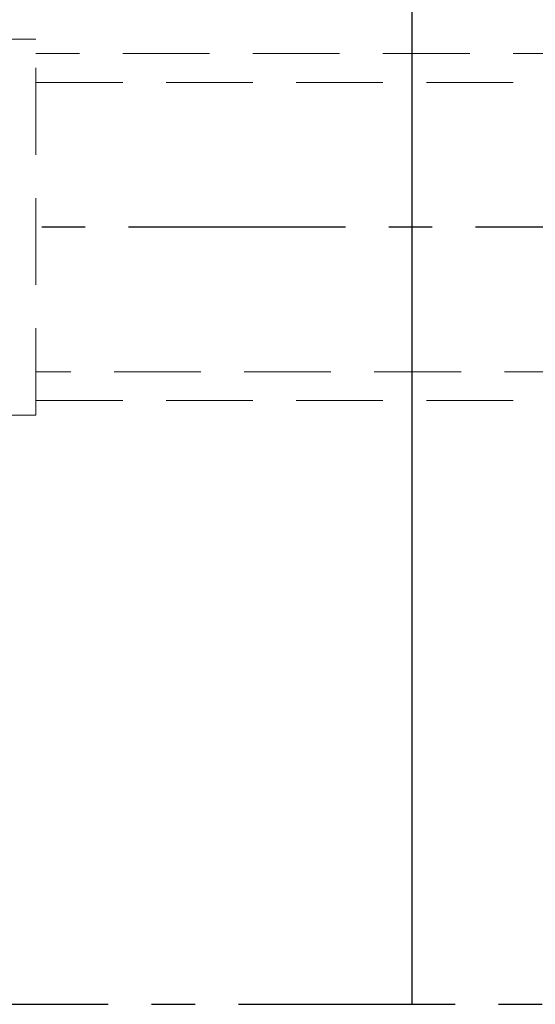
# Model space of a CAD drawing. Header units: millimetres. Extents: x -60 to 402, y -73 to 85.
# Tile 5 of 105: x 106 to 115, y 0 to 17. Entities that reach past the tile are written whole.
import ezdxf

# ---------------------------------------------------------------- set-up
doc = ezdxf.new("R2010")
doc.units = ezdxf.units.MM
doc.linetypes.add('CENTER', pattern=[2, 1.25, -0.25, 0.25, -0.25])
doc.linetypes.add('DASHED', pattern=[0.75, 0.5, -0.25])
for name, color, linetype in [('CL', 1, 'CENTER'), ('DIM', 4, 'Continuous'), ('HID', 2, 'DASHED'), ('OUT', 3, 'Continuous')]:
    doc.layers.add(name, color=color, linetype=linetype)
doc.styles.add('DIM-7', font='SIMPLEX.shx', dxfattribs={"width": 0.7, "bigfont": 'chineset.shx'})
doc.dimstyles.new('CNS', dxfattribs={"dimtxt": 3.5, "dimasz": 2.5, "dimexe": 1, "dimexo": 1.5, "dimgap": 0.09, "dimtad": 0, "dimdsep": 46, "dimtxsty": 'DIM-7', "dimcen": 0.09, "dimclrd": 1, "dimclre": 1, "dimclrt": 4, "dimadec": 0, "dimazin": 0, "dimtfac": 1, "dimtix": 1, "dimtmove": 2, "dimatfit": 3, "dimfxl": 1, "dimtvp": 0.971429, "dimtolj": 1, "dimarcsym": 0})

# ---------------------------------------------------------------- blocks, each defined once
blk = doc.blocks.new('*D4')
at = {"layer": 'DEFPOINTS', "color": 0}
for p in [(73.389, 43), (113, 43), (113, -43)]:
    blk.add_point(p, dxfattribs=at)
at = {"layer": 'DIM', "color": 0, "lineweight": -2}
for p, q in [((111.5, 43), (72.389, 43)), ((73.389, -40.5), (73.389, 40.5)), ((111.5, -43), (72.389, -43))]:
    blk.add_line(p, q, dxfattribs=at)
at = {"layer": 'DIM', "color": 0}
for points in [[(72.973, 40.5), (73.806, 40.5), (73.389, 43)], [(72.973, -40.5), (73.806, -40.5), (73.389, -43)]]:
    blk.add_solid(points, dxfattribs=at)
at = {"layer": 'DIM', "color": 0, "insert": (69.989, 0), "char_height": 3.5, "attachment_point": 5, "rotation": 90, "style": 'DIM-7'}
blk.add_mtext('\\A1;%%C86', dxfattribs=at)

msp = doc.modelspace()

# ---------------------------------------------------------------- linework, layer by layer
at = {"layer": 'CL', "color": 0, "ltscale": 3}
for p, q in [((123.85, 13.435), (98, 13.435)), ((98, 0), (169.689, 0))]:
    msp.add_line(p, q, dxfattribs=at)
at = {"layer": 'HID', "color": 0, "lineweight": 15, "ltscale": 3}
for p, q in [((106.5, 16.685), (100, 16.685)), ((106.5, 10.185), (106.5, 16.685)), ((118.5, 16.435), (106.5, 16.435)), ((106.5, 15.935), (120.6, 15.935)), ((120.6, 10.935), (106.5, 10.935)), ((106.5, 10.435), (118.5, 10.435)), ((106.5, 10.185), (100, 10.185))]:
    msp.add_line(p, q, dxfattribs=at)
at = {"layer": 'OUT', "color": 0, "linetype": 'Continuous'}
msp.add_line((113, 43), (113, 0), dxfattribs=at)

# ---------------------------------------------------------------- dimensions: what is measured, and where the dimension line sits
at = {"layer": 'DIM', "color": 0}
dim = msp.add_linear_dim(base=(73.389, 43), p1=(113, -43), p2=(113, 43), angle=90, text='%%C<>', dimstyle='CNS', override={"dimclrd": 0, "dimclre": 0, "dimclrt": 0}, dxfattribs=at)
dim.commit()
dim.dimension.update_dxf_attribs({"geometry": '*D4', "text_midpoint": (69.989, 0)})

doc.saveas('drawing.dxf')
